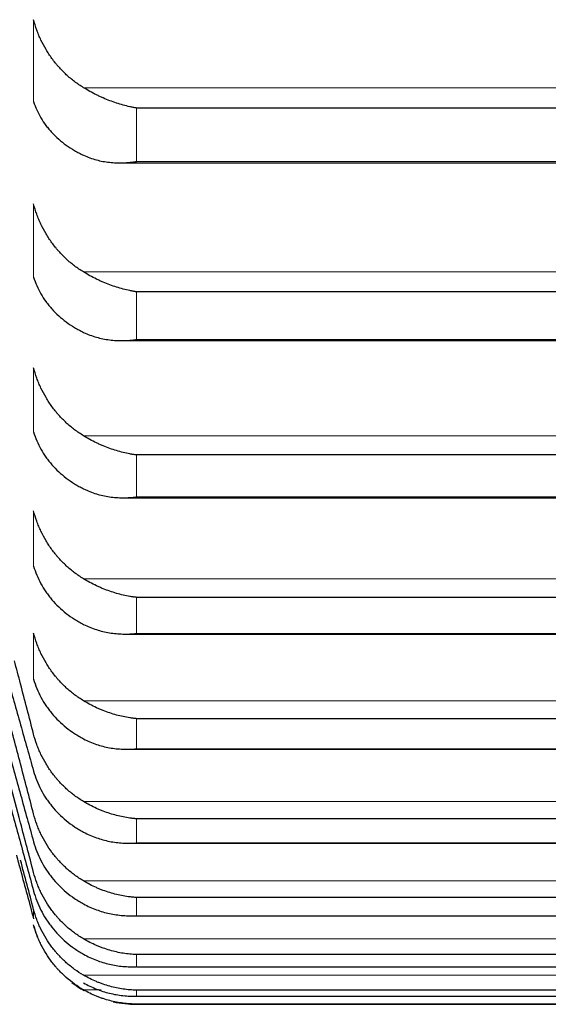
# Model space of a CAD drawing. Header units: inches. Extents: x 0 to 17820, y -10 to 12600.
# Tile 42 of 256: x 6503 to 6528, y 3321 to 3367. Entities that reach past the tile are written whole.
import ezdxf

# ---------------------------------------------------------------- set-up
doc = ezdxf.new("R2010")
doc.units = ezdxf.units.IN
doc.layers.add('1', color=7, linetype='Continuous', true_color=0xffffff)

msp = doc.modelspace()

# ---------------------------------------------------------------- linework, layer by layer
at = {"layer": '1', "color": 110, "linetype": 'Continuous', "lineweight": 13}
for p, q in [((6503.86, 3362.967), (6503.86, 3366.812)), ((6547.465, 3363.62), (6506.202, 3363.62)), ((6508.69, 3360.153), (6508.69, 3362.664)), ((6544.978, 3360.153), (6508.69, 3360.153)), ((6503.86, 3354.73), (6503.86, 3358.164)), ((6547.465, 3354.968), (6506.202, 3354.968)), ((6508.69, 3351.796), (6508.69, 3354.038)), ((6544.978, 3351.796), (6508.69, 3351.796)), ((6503.86, 3347.458), (6503.86, 3350.475)), ((6547.465, 3347.279), (6506.202, 3347.279)), ((6508.69, 3344.407), (6508.69, 3346.377)), ((6544.978, 3344.407), (6508.69, 3344.407)), ((6503.86, 3341.161), (6503.86, 3343.756)), ((6547.465, 3340.566), (6506.202, 3340.566)), ((6508.69, 3337.999), (6508.69, 3339.693)), ((6503.86, 3335.85), (6503.86, 3338.019)), ((6544.978, 3337.999), (6508.69, 3337.999)), ((6547.465, 3334.839), (6506.202, 3334.839)), ((6508.69, 3332.581), (6508.69, 3333.997)), ((6544.978, 3332.581), (6508.69, 3332.581)), ((6547.465, 3330.108), (6506.202, 3330.108)), ((6508.69, 3328.162), (6508.69, 3329.298)), ((6544.978, 3328.162), (6508.69, 3328.162)), ((6547.465, 3326.38), (6506.202, 3326.38)), ((6508.69, 3324.75), (6508.69, 3325.604)), ((6503.86, 3324.606), (6503.86, 3325.043)), ((6544.978, 3324.75), (6508.69, 3324.75)), ((6547.465, 3323.661), (6506.202, 3323.661)), ((6508.69, 3322.35), (6508.69, 3322.92)), ((6544.978, 3322.35), (6508.69, 3322.35)), ((6547.465, 3321.956), (6506.202, 3321.956)), ((6507.027, 3321.267), (6506.202, 3321.267)), ((6508.69, 3320.965), (6508.69, 3321.251)), ((6544.978, 3320.965), (6508.69, 3320.965)), ((6508.69, 3320.599), (6508.69, 3320.589))]:
    msp.add_line(p, q, dxfattribs=at)
at = {"layer": '1', "color": 2, "linetype": 'Continuous', "lineweight": 25}
for p, q in [((6544.978, 3362.664), (6508.69, 3362.664)), ((6507.913, 3360.091), (6545.73, 3360.091)), ((6544.978, 3354.038), (6508.69, 3354.038)), ((6508.002, 3351.747), (6545.642, 3351.747)), ((6544.978, 3346.377), (6508.69, 3346.377)), ((6508.09, 3344.37), (6545.555, 3344.37)), ((6544.978, 3339.693), (6508.69, 3339.693)), ((6508.179, 3337.971), (6545.468, 3337.971)), ((6544.978, 3333.997), (6508.69, 3333.997)), ((6508.267, 3332.562), (6545.383, 3332.562)), ((6544.978, 3329.298), (6508.69, 3329.298)), ((6508.355, 3328.151), (6544.917, 3328.151)), ((6544.978, 3325.604), (6508.69, 3325.604)), ((6508.443, 3324.744), (6544.934, 3324.744)), ((6544.978, 3322.92), (6508.69, 3322.92)), ((6508.715, 3322.347), (6544.952, 3322.347)), ((6544.978, 3321.251), (6508.69, 3321.251)), ((6508.697, 3320.965), (6544.97, 3320.965)), ((6544.978, 3320.599), (6508.69, 3320.599)), ((6508.69, 3320.589), (6544.978, 3320.589))]:
    msp.add_line(p, q, dxfattribs=at)
for start, end in [(195, 201.7734), (232.5937, 240.5566), (257.4094, 270)]:
    msp.add_arc((6508.69, 3325.589), 5, start, end, dxfattribs=at)
for points, knots in [([(6506.202, 3363.62), (6506.056, 3363.709), (6505.916, 3363.805), (6505.648, 3364.008), (6505.39, 3364.225), (6505.154, 3364.466), (6505.013, 3364.624), (6504.985, 3364.656), (6504.93, 3364.721), (6504.903, 3364.754), (6504.823, 3364.853), (6504.771, 3364.921), (6504.622, 3365.126), (6504.529, 3365.267), (6504.357, 3365.556), (6504.278, 3365.704), (6504.17, 3365.933), (6504.136, 3366.01), (6504.087, 3366.127), (6504.071, 3366.167), (6504.04, 3366.246), (6504.025, 3366.286), (6503.953, 3366.485), (6503.903, 3366.648), (6503.86, 3366.812)], [0, 0, 0, 0, 0.125, 0.125, 0.25, 0.375, 0.375, 0.40625, 0.40625, 0.4375, 0.4375, 0.5, 0.5, 0.625, 0.625, 0.75, 0.75, 0.8125, 0.8125, 0.84375, 0.84375, 0.875, 0.875, 1, 1, 1, 1]), ([(6508.69, 3362.664), (6508.686, 3362.665), (6508.683, 3362.665), (6508.677, 3362.666), (6508.673, 3362.667), (6508.663, 3362.668), (6508.643, 3362.672), (6508.597, 3362.68), (6508.504, 3362.697), (6508.425, 3362.713), (6508.267, 3362.747), (6508.162, 3362.773), (6507.848, 3362.86), (6507.64, 3362.929), (6507.329, 3363.049), (6507.226, 3363.092), (6507.07, 3363.16), (6507.018, 3363.184), (6506.915, 3363.233), (6506.863, 3363.258), (6506.708, 3363.335), (6506.606, 3363.389), (6506.403, 3363.501), (6506.302, 3363.56), (6506.202, 3363.62)], [0, 0, 0, 0, 0.003906, 0.003906, 0.007812, 0.007812, 0.015625, 0.03125, 0.0625, 0.125, 0.125, 0.25, 0.25, 0.5, 0.5, 0.625, 0.625, 0.6875, 0.6875, 0.75, 0.75, 0.875, 0.875, 1, 1, 1, 1]), ([(6503.86, 3362.967), (6503.903, 3362.833), (6503.953, 3362.703), (6504.067, 3362.448), (6504.196, 3362.199), (6504.354, 3361.963), (6504.483, 3361.79), (6504.528, 3361.733), (6504.599, 3361.648), (6504.622, 3361.621), (6504.671, 3361.566), (6504.695, 3361.538), (6504.82, 3361.404), (6505.032, 3361.198), (6505.267, 3361.011), (6505.514, 3360.833), (6505.643, 3360.749), (6505.813, 3360.65), (6505.848, 3360.63), (6505.917, 3360.592), (6506.022, 3360.536), (6506.129, 3360.482), (6506.202, 3360.448)], [0, 0, 0, 0, 0.125, 0.125, 0.25, 0.375, 0.375, 0.4375, 0.4375, 0.46875, 0.46875, 0.5, 0.5, 0.625, 0.75, 0.75, 0.875, 0.875, 0.90625, 0.90625, 0.9375, 1, 1, 1, 1]), ([(6506.202, 3360.448), (6506.302, 3360.402), (6506.402, 3360.361), (6506.603, 3360.288), (6506.705, 3360.257), (6506.908, 3360.202), (6507.011, 3360.18), (6507.218, 3360.142), (6507.322, 3360.127), (6507.532, 3360.105), (6507.637, 3360.097), (6507.846, 3360.09), (6507.951, 3360.09), (6508.161, 3360.097), (6508.267, 3360.103), (6508.425, 3360.118), (6508.504, 3360.127), (6508.597, 3360.139), (6508.643, 3360.146), (6508.663, 3360.149), (6508.676, 3360.151), (6508.683, 3360.152), (6508.69, 3360.153)], [0, 0, 0, 0, 0.125, 0.125, 0.25, 0.25, 0.375, 0.375, 0.5, 0.5, 0.625, 0.625, 0.75, 0.75, 0.875, 0.875, 0.9375, 0.96875, 0.984375, 0.992187, 0.992187, 1, 1, 1, 1]), ([(6506.202, 3354.968), (6506.056, 3355.057), (6505.916, 3355.152), (6505.648, 3355.356), (6505.39, 3355.572), (6505.154, 3355.814), (6505.013, 3355.972), (6504.985, 3356.004), (6504.93, 3356.069), (6504.903, 3356.102), (6504.823, 3356.202), (6504.771, 3356.269), (6504.622, 3356.475), (6504.529, 3356.615), (6504.357, 3356.905), (6504.278, 3357.054), (6504.17, 3357.283), (6504.136, 3357.36), (6504.087, 3357.478), (6504.071, 3357.517), (6504.04, 3357.596), (6504.025, 3357.636), (6503.953, 3357.837), (6503.903, 3357.999), (6503.86, 3358.164)], [0, 0, 0, 0, 0.125, 0.125, 0.25, 0.375, 0.375, 0.40625, 0.40625, 0.4375, 0.4375, 0.5, 0.5, 0.625, 0.625, 0.75, 0.75, 0.8125, 0.8125, 0.84375, 0.84375, 0.875, 0.875, 1, 1, 1, 1]), ([(6508.69, 3354.038), (6508.686, 3354.039), (6508.683, 3354.039), (6508.677, 3354.04), (6508.673, 3354.041), (6508.663, 3354.042), (6508.643, 3354.045), (6508.597, 3354.052), (6508.504, 3354.067), (6508.425, 3354.082), (6508.267, 3354.114), (6508.162, 3354.139), (6507.848, 3354.221), (6507.64, 3354.287), (6507.329, 3354.403), (6507.226, 3354.445), (6507.07, 3354.512), (6507.018, 3354.535), (6506.915, 3354.583), (6506.863, 3354.608), (6506.708, 3354.684), (6506.606, 3354.737), (6506.403, 3354.849), (6506.302, 3354.907), (6506.202, 3354.968)], [0, 0, 0, 0, 0.003906, 0.003906, 0.007812, 0.007812, 0.015625, 0.03125, 0.0625, 0.125, 0.125, 0.25, 0.25, 0.5, 0.5, 0.625, 0.625, 0.6875, 0.6875, 0.75, 0.75, 0.875, 0.875, 1, 1, 1, 1]), ([(6503.86, 3354.73), (6503.903, 3354.593), (6503.953, 3354.459), (6504.067, 3354.197), (6504.196, 3353.941), (6504.354, 3353.697), (6504.483, 3353.519), (6504.528, 3353.46), (6504.599, 3353.373), (6504.622, 3353.345), (6504.671, 3353.288), (6504.695, 3353.26), (6504.82, 3353.121), (6505.032, 3352.909), (6505.267, 3352.716), (6505.514, 3352.533), (6505.643, 3352.446), (6505.813, 3352.344), (6505.848, 3352.323), (6505.917, 3352.284), (6506.022, 3352.225), (6506.129, 3352.17), (6506.202, 3352.135)], [0, 0, 0, 0, 0.125, 0.125, 0.25, 0.375, 0.375, 0.4375, 0.4375, 0.46875, 0.46875, 0.5, 0.5, 0.625, 0.75, 0.75, 0.875, 0.875, 0.90625, 0.90625, 0.9375, 1, 1, 1, 1]), ([(6506.202, 3352.135), (6506.302, 3352.087), (6506.402, 3352.045), (6506.603, 3351.969), (6506.705, 3351.935), (6506.908, 3351.877), (6507.011, 3351.853), (6507.218, 3351.811), (6507.322, 3351.794), (6507.532, 3351.768), (6507.637, 3351.759), (6507.846, 3351.748), (6507.951, 3351.746), (6508.161, 3351.749), (6508.267, 3351.753), (6508.425, 3351.766), (6508.504, 3351.773), (6508.597, 3351.784), (6508.643, 3351.79), (6508.663, 3351.792), (6508.676, 3351.794), (6508.683, 3351.795), (6508.69, 3351.796)], [0, 0, 0, 0, 0.125, 0.125, 0.25, 0.25, 0.375, 0.375, 0.5, 0.5, 0.625, 0.625, 0.75, 0.75, 0.875, 0.875, 0.9375, 0.96875, 0.984375, 0.992188, 0.992188, 1, 1, 1, 1]), ([(6506.202, 3347.279), (6506.056, 3347.368), (6505.916, 3347.463), (6505.648, 3347.666), (6505.39, 3347.883), (6505.154, 3348.124), (6505.013, 3348.282), (6504.985, 3348.314), (6504.93, 3348.379), (6504.903, 3348.412), (6504.823, 3348.511), (6504.771, 3348.579), (6504.622, 3348.784), (6504.529, 3348.925), (6504.357, 3349.215), (6504.278, 3349.364), (6504.17, 3349.593), (6504.136, 3349.67), (6504.087, 3349.788), (6504.071, 3349.827), (6504.04, 3349.906), (6504.025, 3349.946), (6503.953, 3350.147), (6503.903, 3350.31), (6503.86, 3350.475)], [0, 0, 0, 0, 0.125, 0.125, 0.25, 0.375, 0.375, 0.40625, 0.40625, 0.4375, 0.4375, 0.5, 0.5, 0.625, 0.625, 0.75, 0.75, 0.8125, 0.8125, 0.84375, 0.84375, 0.875, 0.875, 1, 1, 1, 1]), ([(6503.86, 3347.458), (6503.903, 3347.317), (6503.953, 3347.179), (6504.067, 3346.91), (6504.196, 3346.648), (6504.354, 3346.397), (6504.483, 3346.214), (6504.528, 3346.154), (6504.599, 3346.064), (6504.622, 3346.035), (6504.671, 3345.977), (6504.695, 3345.948), (6504.82, 3345.805), (6505.032, 3345.587), (6505.267, 3345.389), (6505.514, 3345.2), (6505.643, 3345.11), (6505.813, 3345.005), (6505.848, 3344.984), (6505.917, 3344.943), (6506.022, 3344.883), (6506.129, 3344.827), (6506.202, 3344.79)], [0, 0, 0, 0, 0.125, 0.125, 0.25, 0.375, 0.375, 0.4375, 0.4375, 0.46875, 0.46875, 0.5, 0.5, 0.625, 0.75, 0.75, 0.875, 0.875, 0.90625, 0.90625, 0.9375, 1, 1, 1, 1]), ([(6508.69, 3346.377), (6508.686, 3346.377), (6508.683, 3346.378), (6508.677, 3346.379), (6508.673, 3346.379), (6508.663, 3346.38), (6508.643, 3346.383), (6508.597, 3346.389), (6508.504, 3346.403), (6508.425, 3346.417), (6508.267, 3346.446), (6508.162, 3346.469), (6507.848, 3346.546), (6507.64, 3346.609), (6507.329, 3346.722), (6507.226, 3346.763), (6507.07, 3346.828), (6507.018, 3346.851), (6506.915, 3346.898), (6506.863, 3346.922), (6506.708, 3346.997), (6506.606, 3347.05), (6506.403, 3347.16), (6506.302, 3347.218), (6506.202, 3347.279)], [0, 0, 0, 0, 0.003906, 0.003906, 0.007812, 0.007812, 0.015625, 0.03125, 0.0625, 0.125, 0.125, 0.25, 0.25, 0.5, 0.5, 0.625, 0.625, 0.6875, 0.6875, 0.75, 0.75, 0.875, 0.875, 1, 1, 1, 1]), ([(6506.202, 3344.79), (6506.302, 3344.741), (6506.402, 3344.697), (6506.603, 3344.617), (6506.705, 3344.582), (6506.908, 3344.521), (6507.011, 3344.494), (6507.218, 3344.449), (6507.322, 3344.43), (6507.532, 3344.4), (6507.637, 3344.389), (6507.846, 3344.374), (6507.951, 3344.37), (6508.161, 3344.369), (6508.267, 3344.372), (6508.425, 3344.382), (6508.504, 3344.387), (6508.597, 3344.397), (6508.643, 3344.402), (6508.663, 3344.404), (6508.676, 3344.406), (6508.683, 3344.406), (6508.69, 3344.407)], [0, 0, 0, 0, 0.125, 0.125, 0.25, 0.25, 0.375, 0.375, 0.5, 0.5, 0.625, 0.625, 0.75, 0.75, 0.875, 0.875, 0.9375, 0.96875, 0.984375, 0.992187, 0.992187, 1, 1, 1, 1]), ([(6506.202, 3340.566), (6506.056, 3340.654), (6505.916, 3340.749), (6505.648, 3340.952), (6505.39, 3341.168), (6505.154, 3341.408), (6505.013, 3341.566), (6504.985, 3341.598), (6504.93, 3341.663), (6504.903, 3341.696), (6504.823, 3341.795), (6504.771, 3341.862), (6504.622, 3342.067), (6504.529, 3342.208), (6504.357, 3342.497), (6504.278, 3342.646), (6504.17, 3342.875), (6504.136, 3342.952), (6504.087, 3343.069), (6504.071, 3343.109), (6504.04, 3343.188), (6504.025, 3343.228), (6503.953, 3343.428), (6503.903, 3343.591), (6503.86, 3343.756)], [0, 0, 0, 0, 0.125, 0.125, 0.25, 0.375, 0.375, 0.40625, 0.40625, 0.4375, 0.4375, 0.5, 0.5, 0.625, 0.625, 0.75, 0.75, 0.8125, 0.8125, 0.84375, 0.84375, 0.875, 0.875, 1, 1, 1, 1]), ([(6503.86, 3341.161), (6503.903, 3341.017), (6503.953, 3340.876), (6504.067, 3340.6), (6504.196, 3340.331), (6504.354, 3340.074), (6504.483, 3339.887), (6504.528, 3339.825), (6504.599, 3339.733), (6504.622, 3339.703), (6504.671, 3339.643), (6504.695, 3339.614), (6504.82, 3339.467), (6505.032, 3339.243), (6505.267, 3339.04), (6505.514, 3338.846), (6505.643, 3338.754), (6505.813, 3338.645), (6505.848, 3338.624), (6505.917, 3338.582), (6506.022, 3338.52), (6506.129, 3338.462), (6506.202, 3338.425)], [0, 0, 0, 0, 0.125, 0.125, 0.25, 0.375, 0.375, 0.4375, 0.4375, 0.46875, 0.46875, 0.5, 0.5, 0.625, 0.75, 0.75, 0.875, 0.875, 0.90625, 0.90625, 0.9375, 1, 1, 1, 1]), ([(6508.69, 3339.693), (6508.686, 3339.693), (6508.683, 3339.694), (6508.677, 3339.695), (6508.673, 3339.695), (6508.663, 3339.696), (6508.643, 3339.698), (6508.597, 3339.704), (6508.504, 3339.716), (6508.425, 3339.728), (6508.267, 3339.755), (6508.162, 3339.776), (6507.848, 3339.848), (6507.64, 3339.909), (6507.329, 3340.018), (6507.226, 3340.057), (6507.07, 3340.121), (6507.018, 3340.143), (6506.915, 3340.189), (6506.863, 3340.213), (6506.708, 3340.286), (6506.606, 3340.338), (6506.403, 3340.447), (6506.302, 3340.505), (6506.202, 3340.566)], [0, 0, 0, 0, 0.003906, 0.003906, 0.007813, 0.007813, 0.015625, 0.03125, 0.0625, 0.125, 0.125, 0.25, 0.25, 0.5, 0.5, 0.625, 0.625, 0.6875, 0.6875, 0.75, 0.75, 0.875, 0.875, 1, 1, 1, 1]), ([(6506.202, 3338.425), (6506.302, 3338.374), (6506.402, 3338.328), (6506.603, 3338.246), (6506.705, 3338.21), (6506.908, 3338.145), (6507.011, 3338.116), (6507.218, 3338.067), (6507.322, 3338.047), (6507.532, 3338.013), (6507.637, 3338), (6507.846, 3337.981), (6507.951, 3337.975), (6508.161, 3337.97), (6508.267, 3337.971), (6508.425, 3337.978), (6508.504, 3337.982), (6508.597, 3337.99), (6508.643, 3337.994), (6508.663, 3337.996), (6508.676, 3337.997), (6508.683, 3337.998), (6508.69, 3337.999)], [0, 0, 0, 0, 0.125, 0.125, 0.25, 0.25, 0.375, 0.375, 0.5, 0.5, 0.625, 0.625, 0.75, 0.75, 0.875, 0.875, 0.9375, 0.96875, 0.984375, 0.992188, 0.992188, 1, 1, 1, 1]), ([(6506.202, 3334.839), (6506.056, 3334.927), (6505.916, 3335.021), (6505.648, 3335.223), (6505.39, 3335.438), (6505.154, 3335.677), (6505.013, 3335.835), (6504.985, 3335.867), (6504.93, 3335.931), (6504.903, 3335.964), (6504.823, 3336.063), (6504.771, 3336.13), (6504.622, 3336.334), (6504.529, 3336.474), (6504.357, 3336.763), (6504.278, 3336.911), (6504.17, 3337.139), (6504.136, 3337.216), (6504.087, 3337.333), (6504.071, 3337.373), (6504.04, 3337.452), (6504.025, 3337.492), (6503.953, 3337.691), (6503.903, 3337.854), (6503.86, 3338.019)], [0, 0, 0, 0, 0.125, 0.125, 0.25, 0.375, 0.375, 0.40625, 0.40625, 0.4375, 0.4375, 0.5, 0.5, 0.625, 0.625, 0.75, 0.75, 0.8125, 0.8125, 0.84375, 0.84375, 0.875, 0.875, 1, 1, 1, 1]), ([(6503.86, 3333.272), (6503.656, 3334.058), (6503.357, 3335.208), (6503.056, 3336.358), (6502.96, 3336.721)], [0, 0, 0, 0, 0.684112, 1, 1, 1, 1]), ([(6502.576, 3336.105), (6502.593, 3336.045), (6502.817, 3335.24), (6503.247, 3333.704), (6503.656, 3332.252), (6503.86, 3331.533)], [0, 0, 0, 0, 0.038693, 0.519346, 1, 1, 1, 1]), ([(6503.86, 3335.85), (6503.903, 3335.702), (6503.953, 3335.558), (6504.067, 3335.277), (6504.196, 3335.001), (6504.354, 3334.739), (6504.483, 3334.547), (6504.528, 3334.483), (6504.599, 3334.39), (6504.622, 3334.359), (6504.671, 3334.298), (6504.695, 3334.267), (6504.82, 3334.118), (6505.032, 3333.888), (6505.267, 3333.68), (6505.514, 3333.481), (6505.643, 3333.387), (6505.813, 3333.276), (6505.848, 3333.254), (6505.917, 3333.211), (6506.022, 3333.148), (6506.129, 3333.088), (6506.202, 3333.05)], [0, 0, 0, 0, 0.125, 0.125, 0.25, 0.375, 0.375, 0.4375, 0.4375, 0.46875, 0.46875, 0.5, 0.5, 0.625, 0.75, 0.75, 0.875, 0.875, 0.90625, 0.90625, 0.9375, 1, 1, 1, 1]), ([(6503.86, 3329.523), (6503.656, 3330.306), (6503.247, 3331.872), (6502.75, 3333.758), (6502.459, 3334.861), (6502.375, 3335.179)], [0, 0, 0, 0, 0.416049, 0.832098, 1, 1, 1, 1]), ([(6501.985, 3335.015), (6501.99, 3334.994), (6502.205, 3334.209), (6502.627, 3332.67), (6503.247, 3330.424), (6503.656, 3328.948), (6503.86, 3328.216)], [0, 0, 0, 0, 0.008776, 0.339184, 0.669592, 1, 1, 1, 1]), ([(6508.69, 3333.997), (6508.686, 3333.997), (6508.683, 3333.998), (6508.677, 3333.998), (6508.673, 3333.999), (6508.663, 3334), (6508.643, 3334.002), (6508.597, 3334.006), (6508.504, 3334.017), (6508.425, 3334.028), (6508.267, 3334.052), (6508.162, 3334.071), (6507.848, 3334.139), (6507.64, 3334.196), (6507.329, 3334.3), (6507.226, 3334.338), (6507.07, 3334.401), (6507.018, 3334.422), (6506.915, 3334.467), (6506.863, 3334.49), (6506.708, 3334.562), (6506.606, 3334.613), (6506.403, 3334.721), (6506.302, 3334.779), (6506.202, 3334.839)], [0, 0, 0, 0, 0.003906, 0.003906, 0.007812, 0.007812, 0.015625, 0.03125, 0.0625, 0.125, 0.125, 0.25, 0.25, 0.5, 0.5, 0.625, 0.625, 0.6875, 0.6875, 0.75, 0.75, 0.875, 0.875, 1, 1, 1, 1]), ([(6501.705, 3333.821), (6501.804, 3333.455), (6502.112, 3332.316), (6502.627, 3330.42), (6503.247, 3328.147), (6503.656, 3326.65), (6503.86, 3325.906)], [0, 0, 0, 0, 0.13596, 0.423974, 0.711987, 1, 1, 1, 1]), ([(6506.202, 3330.108), (6506.056, 3330.195), (6505.916, 3330.289), (6505.648, 3330.49), (6505.39, 3330.703), (6505.154, 3330.941), (6505.013, 3331.098), (6504.985, 3331.13), (6504.93, 3331.194), (6504.903, 3331.226), (6504.823, 3331.325), (6504.771, 3331.391), (6504.622, 3331.595), (6504.529, 3331.734), (6504.357, 3332.021), (6504.278, 3332.169), (6504.17, 3332.396), (6504.136, 3332.472), (6504.087, 3332.589), (6504.071, 3332.628), (6504.04, 3332.707), (6504.025, 3332.747), (6503.953, 3332.946), (6503.903, 3333.108), (6503.86, 3333.272)], [0, 0, 0, 0, 0.125, 0.125, 0.25, 0.375, 0.375, 0.40625, 0.40625, 0.4375, 0.4375, 0.5, 0.5, 0.625, 0.625, 0.75, 0.75, 0.8125, 0.8125, 0.84375, 0.84375, 0.875, 0.875, 1, 1, 1, 1]), ([(6506.202, 3333.05), (6506.302, 3332.998), (6506.402, 3332.95), (6506.603, 3332.865), (6506.705, 3332.827), (6506.908, 3332.759), (6507.011, 3332.728), (6507.218, 3332.676), (6507.322, 3332.653), (6507.532, 3332.616), (6507.637, 3332.601), (6507.846, 3332.578), (6507.951, 3332.57), (6508.161, 3332.562), (6508.267, 3332.561), (6508.425, 3332.565), (6508.504, 3332.568), (6508.597, 3332.574), (6508.643, 3332.577), (6508.663, 3332.579), (6508.676, 3332.58), (6508.683, 3332.58), (6508.69, 3332.581)], [0, 0, 0, 0, 0.125, 0.125, 0.25, 0.25, 0.375, 0.375, 0.5, 0.5, 0.625, 0.625, 0.75, 0.75, 0.875, 0.875, 0.9375, 0.96875, 0.984375, 0.992187, 0.992187, 1, 1, 1, 1]), ([(6503.86, 3331.533), (6503.903, 3331.382), (6503.953, 3331.235), (6504.067, 3330.948), (6504.196, 3330.667), (6504.354, 3330.399), (6504.483, 3330.203), (6504.528, 3330.138), (6504.599, 3330.043), (6504.622, 3330.011), (6504.671, 3329.949), (6504.695, 3329.918), (6504.82, 3329.765), (6505.032, 3329.531), (6505.267, 3329.317), (6505.514, 3329.114), (6505.643, 3329.018), (6505.813, 3328.904), (6505.848, 3328.882), (6505.917, 3328.838), (6506.022, 3328.773), (6506.129, 3328.712), (6506.202, 3328.673)], [0, 0, 0, 0, 0.125, 0.125, 0.25, 0.375, 0.375, 0.4375, 0.4375, 0.46875, 0.46875, 0.5, 0.5, 0.625, 0.75, 0.75, 0.875, 0.875, 0.90625, 0.90625, 0.9375, 1, 1, 1, 1]), ([(6503.86, 3326.779), (6503.656, 3327.556), (6503.286, 3328.964), (6502.913, 3330.378), (6502.745, 3331.011)], [0, 0, 0, 0, 0.552906, 1, 1, 1, 1]), ([(6508.69, 3329.298), (6508.686, 3329.298), (6508.683, 3329.299), (6508.677, 3329.299), (6508.673, 3329.299), (6508.663, 3329.3), (6508.643, 3329.302), (6508.597, 3329.306), (6508.504, 3329.315), (6508.425, 3329.324), (6508.267, 3329.346), (6508.162, 3329.363), (6507.848, 3329.425), (6507.64, 3329.479), (6507.329, 3329.58), (6507.226, 3329.617), (6507.07, 3329.677), (6507.018, 3329.698), (6506.915, 3329.741), (6506.863, 3329.764), (6506.708, 3329.834), (6506.606, 3329.885), (6506.403, 3329.991), (6506.302, 3330.048), (6506.202, 3330.108)], [0, 0, 0, 0, 0.003906, 0.003906, 0.007812, 0.007812, 0.015625, 0.03125, 0.0625, 0.125, 0.125, 0.25, 0.25, 0.5, 0.5, 0.625, 0.625, 0.6875, 0.6875, 0.75, 0.75, 0.875, 0.875, 1, 1, 1, 1]), ([(6506.202, 3326.38), (6506.056, 3326.467), (6505.916, 3326.56), (6505.648, 3326.759), (6505.39, 3326.971), (6505.154, 3327.207), (6505.013, 3327.363), (6504.985, 3327.394), (6504.93, 3327.458), (6504.903, 3327.49), (6504.823, 3327.588), (6504.771, 3327.654), (6504.622, 3327.856), (6504.529, 3327.994), (6504.357, 3328.28), (6504.278, 3328.426), (6504.17, 3328.652), (6504.136, 3328.728), (6504.087, 3328.844), (6504.071, 3328.883), (6504.04, 3328.961), (6504.025, 3329.001), (6503.953, 3329.199), (6503.903, 3329.36), (6503.86, 3329.523)], [0, 0, 0, 0, 0.125, 0.125, 0.25, 0.375, 0.375, 0.40625, 0.40625, 0.4375, 0.4375, 0.5, 0.5, 0.625, 0.625, 0.75, 0.75, 0.8125, 0.8125, 0.84375, 0.84375, 0.875, 0.875, 1, 1, 1, 1]), ([(6506.202, 3328.673), (6506.302, 3328.62), (6506.402, 3328.571), (6506.603, 3328.483), (6506.705, 3328.443), (6506.908, 3328.372), (6507.011, 3328.34), (6507.218, 3328.284), (6507.322, 3328.259), (6507.532, 3328.218), (6507.637, 3328.201), (6507.846, 3328.175), (6507.951, 3328.165), (6508.161, 3328.153), (6508.267, 3328.15), (6508.425, 3328.151), (6508.504, 3328.153), (6508.597, 3328.157), (6508.643, 3328.159), (6508.663, 3328.161), (6508.676, 3328.162), (6508.683, 3328.162), (6508.69, 3328.162)], [0, 0, 0, 0, 0.125, 0.125, 0.25, 0.25, 0.375, 0.375, 0.5, 0.5, 0.625, 0.625, 0.75, 0.75, 0.875, 0.875, 0.9375, 0.96875, 0.984375, 0.992188, 0.992188, 1, 1, 1, 1]), ([(6503.86, 3328.216), (6503.903, 3328.063), (6503.953, 3327.914), (6504.067, 3327.621), (6504.196, 3327.335), (6504.354, 3327.062), (6504.483, 3326.862), (6504.528, 3326.796), (6504.599, 3326.699), (6504.622, 3326.667), (6504.671, 3326.603), (6504.695, 3326.572), (6504.82, 3326.416), (6505.032, 3326.177), (6505.267, 3325.959), (6505.514, 3325.752), (6505.643, 3325.654), (6505.813, 3325.538), (6505.848, 3325.515), (6505.917, 3325.47), (6506.022, 3325.404), (6506.129, 3325.342), (6506.202, 3325.302)], [0, 0, 0, 0, 0.125, 0.125, 0.25, 0.375, 0.375, 0.4375, 0.4375, 0.46875, 0.46875, 0.5, 0.5, 0.625, 0.75, 0.75, 0.875, 0.875, 0.90625, 0.90625, 0.9375, 1, 1, 1, 1]), ([(6503.052, 3327.596), (6503.117, 3327.357), (6503.387, 3326.355), (6503.656, 3325.36), (6503.86, 3324.606)], [0, 0, 0, 0, 0.238422, 1, 1, 1, 1]), ([(6506.202, 3323.661), (6506.056, 3323.747), (6505.916, 3323.84), (6505.648, 3324.037), (6505.39, 3324.247), (6505.154, 3324.481), (6505.013, 3324.635), (6504.985, 3324.666), (6504.93, 3324.729), (6504.903, 3324.761), (6504.823, 3324.858), (6504.771, 3324.924), (6504.622, 3325.124), (6504.529, 3325.261), (6504.357, 3325.544), (6504.278, 3325.69), (6504.17, 3325.914), (6504.136, 3325.989), (6504.087, 3326.105), (6504.071, 3326.143), (6504.04, 3326.221), (6504.025, 3326.26), (6503.953, 3326.457), (6503.903, 3326.616), (6503.86, 3326.779)], [0, 0, 0, 0, 0.125, 0.125, 0.25, 0.375, 0.375, 0.40625, 0.40625, 0.4375, 0.4375, 0.5, 0.5, 0.625, 0.625, 0.75, 0.75, 0.8125, 0.8125, 0.84375, 0.84375, 0.875, 0.875, 1, 1, 1, 1]), ([(6508.69, 3325.604), (6508.686, 3325.604), (6508.683, 3325.604), (6508.677, 3325.604), (6508.673, 3325.605), (6508.663, 3325.605), (6508.643, 3325.606), (6508.597, 3325.61), (6508.504, 3325.617), (6508.425, 3325.625), (6508.267, 3325.644), (6508.162, 3325.66), (6507.848, 3325.717), (6507.64, 3325.767), (6507.329, 3325.863), (6507.226, 3325.899), (6507.07, 3325.957), (6507.018, 3325.977), (6506.915, 3326.019), (6506.863, 3326.042), (6506.708, 3326.11), (6506.606, 3326.16), (6506.403, 3326.265), (6506.302, 3326.32), (6506.202, 3326.38)], [0, 0, 0, 0, 0.003906, 0.003906, 0.007812, 0.007812, 0.015625, 0.03125, 0.0625, 0.125, 0.125, 0.25, 0.25, 0.5, 0.5, 0.625, 0.625, 0.6875, 0.6875, 0.75, 0.75, 0.875, 0.875, 1, 1, 1, 1]), ([(6503.86, 3325.906), (6503.903, 3325.751), (6503.953, 3325.599), (6504.067, 3325.302), (6504.196, 3325.011), (6504.354, 3324.733), (6504.483, 3324.53), (6504.528, 3324.463), (6504.599, 3324.364), (6504.622, 3324.331), (6504.671, 3324.266), (6504.695, 3324.234), (6504.82, 3324.076), (6505.032, 3323.833), (6505.267, 3323.611), (6505.514, 3323.4), (6505.643, 3323.3), (6505.813, 3323.182), (6505.848, 3323.159), (6505.917, 3323.113), (6506.022, 3323.046), (6506.129, 3322.982), (6506.202, 3322.942)], [0, 0, 0, 0, 0.125, 0.125, 0.25, 0.375, 0.375, 0.4375, 0.4375, 0.46875, 0.46875, 0.5, 0.5, 0.625, 0.75, 0.75, 0.875, 0.875, 0.90625, 0.90625, 0.9375, 1, 1, 1, 1]), ([(6506.202, 3321.956), (6506.056, 3322.041), (6505.916, 3322.132), (6505.648, 3322.328), (6505.39, 3322.535), (6505.154, 3322.767), (6505.013, 3322.919), (6504.985, 3322.95), (6504.93, 3323.013), (6504.903, 3323.044), (6504.823, 3323.14), (6504.771, 3323.205), (6504.622, 3323.403), (6504.529, 3323.539), (6504.357, 3323.819), (6504.278, 3323.963), (6504.17, 3324.185), (6504.136, 3324.26), (6504.087, 3324.375), (6504.071, 3324.413), (6504.04, 3324.49), (6504.025, 3324.529), (6503.953, 3324.723), (6503.903, 3324.882), (6503.86, 3325.043)], [0, 0, 0, 0, 0.125, 0.125, 0.25, 0.375, 0.375, 0.40625, 0.40625, 0.4375, 0.4375, 0.5, 0.5, 0.625, 0.625, 0.75, 0.75, 0.8125, 0.8125, 0.84375, 0.84375, 0.875, 0.875, 1, 1, 1, 1]), ([(6506.202, 3325.302), (6506.302, 3325.247), (6506.402, 3325.198), (6506.603, 3325.107), (6506.705, 3325.065), (6506.908, 3324.991), (6507.011, 3324.957), (6507.218, 3324.898), (6507.322, 3324.872), (6507.532, 3324.827), (6507.637, 3324.808), (6507.846, 3324.778), (6507.951, 3324.766), (6508.161, 3324.75), (6508.267, 3324.745), (6508.425, 3324.744), (6508.504, 3324.744), (6508.597, 3324.746), (6508.643, 3324.748), (6508.663, 3324.749), (6508.676, 3324.75), (6508.683, 3324.75), (6508.69, 3324.75)], [0, 0, 0, 0, 0.125, 0.125, 0.25, 0.25, 0.375, 0.375, 0.5, 0.5, 0.625, 0.625, 0.75, 0.75, 0.875, 0.875, 0.9375, 0.96875, 0.984375, 0.992188, 0.992188, 1, 1, 1, 1]), ([(6506.202, 3321.267), (6506.056, 3321.351), (6505.916, 3321.441), (6505.648, 3321.634), (6505.39, 3321.839), (6505.154, 3322.068), (6505.013, 3322.218), (6504.985, 3322.249), (6504.93, 3322.311), (6504.903, 3322.342), (6504.823, 3322.437), (6504.771, 3322.501), (6504.622, 3322.697), (6504.529, 3322.831), (6504.357, 3323.108), (6504.278, 3323.25), (6504.17, 3323.47), (6504.136, 3323.544), (6504.087, 3323.657), (6504.071, 3323.695), (6504.04, 3323.771), (6504.025, 3323.809), (6503.953, 3324.002), (6503.903, 3324.159), (6503.86, 3324.318)], [0, 0, 0, 0, 0.125, 0.125, 0.25, 0.375, 0.375, 0.40625, 0.40625, 0.4375, 0.4375, 0.5, 0.5, 0.625, 0.625, 0.75, 0.75, 0.8125, 0.8125, 0.84375, 0.84375, 0.875, 0.875, 1, 1, 1, 1]), ([(6508.69, 3322.92), (6508.686, 3322.92), (6508.683, 3322.92), (6508.677, 3322.92), (6508.673, 3322.92), (6508.663, 3322.921), (6508.643, 3322.922), (6508.597, 3322.924), (6508.504, 3322.93), (6508.425, 3322.937), (6508.267, 3322.953), (6508.162, 3322.967), (6507.848, 3323.018), (6507.64, 3323.066), (6507.329, 3323.157), (6507.226, 3323.191), (6507.07, 3323.247), (6507.018, 3323.266), (6506.915, 3323.307), (6506.863, 3323.329), (6506.708, 3323.396), (6506.606, 3323.444), (6506.403, 3323.547), (6506.302, 3323.602), (6506.202, 3323.661)], [0, 0, 0, 0, 0.003906, 0.003906, 0.007812, 0.007812, 0.015625, 0.03125, 0.0625, 0.125, 0.125, 0.25, 0.25, 0.5, 0.5, 0.625, 0.625, 0.6875, 0.6875, 0.75, 0.75, 0.875, 0.875, 1, 1, 1, 1]), ([(6506.202, 3322.942), (6506.302, 3322.886), (6506.402, 3322.835), (6506.603, 3322.741), (6506.705, 3322.699), (6506.908, 3322.621), (6507.011, 3322.586), (6507.218, 3322.523), (6507.322, 3322.496), (6507.532, 3322.447), (6507.637, 3322.427), (6507.846, 3322.393), (6507.951, 3322.379), (6508.161, 3322.359), (6508.267, 3322.353), (6508.425, 3322.348), (6508.504, 3322.347), (6508.597, 3322.348), (6508.643, 3322.349), (6508.663, 3322.349), (6508.676, 3322.35), (6508.683, 3322.35), (6508.69, 3322.35)], [0, 0, 0, 0, 0.125, 0.125, 0.25, 0.25, 0.375, 0.375, 0.5, 0.5, 0.625, 0.625, 0.75, 0.75, 0.875, 0.875, 0.9375, 0.96875, 0.984375, 0.992188, 0.992188, 1, 1, 1, 1]), ([(6508.69, 3321.251), (6508.686, 3321.251), (6508.683, 3321.251), (6508.677, 3321.251), (6508.673, 3321.251), (6508.663, 3321.251), (6508.643, 3321.252), (6508.597, 3321.253), (6508.504, 3321.257), (6508.425, 3321.263), (6508.267, 3321.276), (6508.162, 3321.288), (6507.848, 3321.334), (6507.64, 3321.378), (6507.329, 3321.465), (6507.226, 3321.497), (6507.07, 3321.551), (6507.018, 3321.57), (6506.915, 3321.61), (6506.863, 3321.63), (6506.708, 3321.696), (6506.606, 3321.743), (6506.403, 3321.844), (6506.302, 3321.898), (6506.202, 3321.956)], [0, 0, 0, 0, 0.003906, 0.003906, 0.007813, 0.007813, 0.015625, 0.03125, 0.0625, 0.125, 0.125, 0.25, 0.25, 0.5, 0.5, 0.625, 0.625, 0.6875, 0.6875, 0.75, 0.75, 0.875, 0.875, 1, 1, 1, 1]), ([(6506.202, 3321.596), (6506.302, 3321.539), (6506.402, 3321.487), (6506.603, 3321.391), (6506.705, 3321.347), (6506.908, 3321.267), (6507.011, 3321.23), (6507.218, 3321.164), (6507.322, 3321.135), (6507.532, 3321.083), (6507.637, 3321.061), (6507.846, 3321.023), (6507.951, 3321.008), (6508.161, 3320.984), (6508.267, 3320.976), (6508.425, 3320.968), (6508.504, 3320.966), (6508.597, 3320.965), (6508.643, 3320.965), (6508.663, 3320.965), (6508.676, 3320.965), (6508.683, 3320.965), (6508.69, 3320.965)], [0, 0, 0, 0, 0.125, 0.125, 0.25, 0.25, 0.375, 0.375, 0.5, 0.5, 0.625, 0.625, 0.75, 0.75, 0.875, 0.875, 0.9375, 0.96875, 0.984375, 0.992188, 0.992188, 1, 1, 1, 1]), ([(6508.69, 3320.599), (6508.686, 3320.599), (6508.683, 3320.599), (6508.677, 3320.599), (6508.673, 3320.599), (6508.663, 3320.599), (6508.643, 3320.599), (6508.597, 3320.6), (6508.504, 3320.602), (6508.425, 3320.606), (6508.267, 3320.617), (6508.162, 3320.627), (6507.848, 3320.668), (6507.64, 3320.708), (6507.329, 3320.79), (6507.226, 3320.82), (6507.07, 3320.872), (6507.018, 3320.89), (6506.915, 3320.929), (6506.863, 3320.949), (6506.708, 3321.012), (6506.606, 3321.058), (6506.403, 3321.157), (6506.302, 3321.21), (6506.202, 3321.267)], [0, 0, 0, 0, 0.003906, 0.003906, 0.007812, 0.007812, 0.015625, 0.03125, 0.0625, 0.125, 0.125, 0.25, 0.25, 0.5, 0.5, 0.625, 0.625, 0.6875, 0.6875, 0.75, 0.75, 0.875, 0.875, 1, 1, 1, 1])]:
    msp.add_open_spline(points, degree=3, knots=knots, dxfattribs=at)
msp.add_open_spline([(6503.86, 3325.043), (6503.656, 3325.813), (6503.452, 3326.585), (6503.246, 3327.359)], degree=3, dxfattribs=at)

doc.saveas('drawing.dxf')
